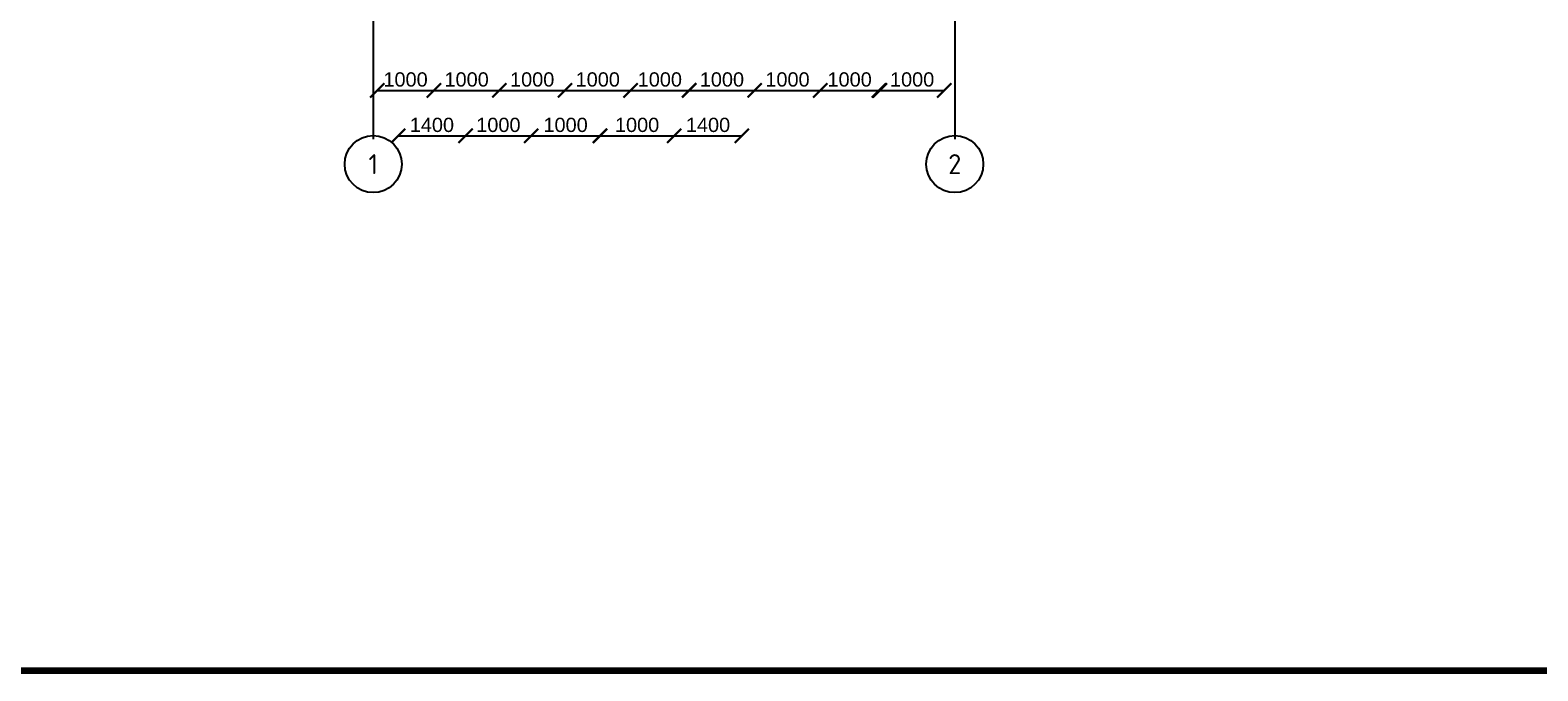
# Model space of a CAD drawing. Header units: millimetres. Extents: x -2096172177 to 2055029645, y -728784453 to 1899906214.
# Tile 58 of 109: x 1825064 to 1851509, y 889347 to 900584. Entities that reach past the tile are written whole.
import ezdxf
from ezdxf.enums import TextEntityAlignment as Align

# ---------------------------------------------------------------- set-up
doc = ezdxf.new("R2010")
doc.units = ezdxf.units.MM
doc.linetypes.add('DASHDOT_axis', pattern=[24, 20, -1.5, 1, -1.5])
doc.layers.add('Размеры', color=40, linetype='Continuous', lineweight=18)
doc.layers.add('Рамка', color=2, linetype='Continuous', lineweight=100)
doc.styles.add('GOST-2.304_Type-B', font='GOST Common.ttf')
doc.styles.add('стиль для стен', font='arial.ttf')
doc.dimstyles.new('Для размеров СТЕН', dxfattribs={"dimtxt": 2.5, "dimasz": 2.5, "dimexe": 1.25, "dimexo": 0.625, "dimtad": 1, "dimtxsty": 'стиль для стен', "dimblk": 'ARCHTICK', "dimcen": 2.5, "dimadec": 0, "dimazin": 0, "dimtfac": 1, "dimtmove": 0, "dimatfit": 3, "dimfxl": 1, "dimarcsym": 0})

# ---------------------------------------------------------------- blocks, each defined once
blk = doc.blocks.new('_ArchTick')
at = {"color": 0, "linetype": 'ByBlock', "const_width": 0.15}
blk.add_lwpolyline([(-0.5, -0.5), (0.5, 0.5)], dxfattribs=at)
blk = doc.blocks.new('*D1144')
at = {"layer": 'Defpoints', "color": 0, "transparency": 16777216}
for p in [(1832145, 899528), (1831153, 896547), (1832145, 896577)]:
    blk.add_point(p, dxfattribs=at)
at = {"layer": 'Размеры', "color": 0, "lineweight": -2, "transparency": 16777216}
blk.add_line((1831153, 899528), (1832145, 899528), dxfattribs=at)
at = {"layer": 'Размеры', "color": 0, "lineweight": -2, "transparency": 16777216, "xscale": 250, "yscale": 250, "zscale": 250, "rotation": 180}
blk.add_blockref('_ArchTick', (1831153, 899528), dxfattribs=at)
at = {"layer": 'Размеры', "color": 0, "lineweight": -2, "transparency": 16777216, "xscale": 250, "yscale": 250, "zscale": 250}
blk.add_blockref('_ArchTick', (1832145, 899528), dxfattribs=at)
at = {"layer": 'Размеры', "color": 0, "transparency": 16777216, "insert": (1831649, 899718), "char_height": 250, "attachment_point": 5, "style": 'стиль для стен'}
blk.add_mtext('1000', dxfattribs=at)
blk = doc.blocks.new('*D1145')
at = {"layer": 'Defpoints', "color": 0, "transparency": 16777216}
for p in [(1832145, 899528), (1833295, 899528), (1833295, 896577)]:
    blk.add_point(p, dxfattribs=at)
at = {"layer": 'Размеры', "color": 0, "lineweight": -2, "transparency": 16777216}
blk.add_line((1832145, 899528), (1833295, 899528), dxfattribs=at)
at = {"layer": 'Размеры', "color": 0, "lineweight": -2, "transparency": 16777216, "xscale": 250, "yscale": 250, "zscale": 250, "rotation": 180}
blk.add_blockref('_ArchTick', (1832145, 899528), dxfattribs=at)
at = {"layer": 'Размеры', "color": 0, "lineweight": -2, "transparency": 16777216, "xscale": 250, "yscale": 250, "zscale": 250}
blk.add_blockref('_ArchTick', (1833295, 899528), dxfattribs=at)
at = {"layer": 'Размеры', "color": 0, "transparency": 16777216, "insert": (1832720, 899718), "char_height": 250, "attachment_point": 5, "style": 'стиль для стен'}
blk.add_mtext('1000', dxfattribs=at)
blk = doc.blocks.new('*D1146')
at = {"layer": 'Defpoints', "color": 0, "transparency": 16777216}
for p in [(1834445, 899528), (1833295, 896577), (1834445, 896577)]:
    blk.add_point(p, dxfattribs=at)
at = {"layer": 'Размеры', "color": 0, "lineweight": -2, "transparency": 16777216}
blk.add_line((1833295, 899528), (1834445, 899528), dxfattribs=at)
at = {"layer": 'Размеры', "color": 0, "lineweight": -2, "transparency": 16777216, "xscale": 250, "yscale": 250, "zscale": 250, "rotation": 180}
blk.add_blockref('_ArchTick', (1833295, 899528), dxfattribs=at)
at = {"layer": 'Размеры', "color": 0, "lineweight": -2, "transparency": 16777216, "xscale": 250, "yscale": 250, "zscale": 250}
blk.add_blockref('_ArchTick', (1834445, 899528), dxfattribs=at)
at = {"layer": 'Размеры', "color": 0, "transparency": 16777216, "insert": (1833870, 899718), "char_height": 250, "attachment_point": 5, "style": 'стиль для стен'}
blk.add_mtext('1000', dxfattribs=at)
blk = doc.blocks.new('*D1147')
at = {"layer": 'Defpoints', "color": 0, "transparency": 16777216}
for p in [(1835595, 899528), (1834445, 896577), (1835595, 896577)]:
    blk.add_point(p, dxfattribs=at)
at = {"layer": 'Размеры', "color": 0, "lineweight": -2, "transparency": 16777216}
blk.add_line((1834445, 899528), (1835595, 899528), dxfattribs=at)
at = {"layer": 'Размеры', "color": 0, "lineweight": -2, "transparency": 16777216, "xscale": 250, "yscale": 250, "zscale": 250, "rotation": 180}
blk.add_blockref('_ArchTick', (1834445, 899528), dxfattribs=at)
at = {"layer": 'Размеры', "color": 0, "lineweight": -2, "transparency": 16777216, "xscale": 250, "yscale": 250, "zscale": 250}
blk.add_blockref('_ArchTick', (1835595, 899528), dxfattribs=at)
at = {"layer": 'Размеры', "color": 0, "transparency": 16777216, "insert": (1835020, 899718), "char_height": 250, "attachment_point": 5, "style": 'стиль для стен'}
blk.add_mtext('1000', dxfattribs=at)
blk = doc.blocks.new('*D1148')
at = {"layer": 'Defpoints', "color": 0, "transparency": 16777216}
for p in [(1836623, 899528), (1835595, 896577), (1836623, 896295)]:
    blk.add_point(p, dxfattribs=at)
at = {"layer": 'Размеры', "color": 0, "lineweight": -2, "transparency": 16777216}
blk.add_line((1835595, 899528), (1836623, 899528), dxfattribs=at)
at = {"layer": 'Размеры', "color": 0, "lineweight": -2, "transparency": 16777216, "xscale": 250, "yscale": 250, "zscale": 250, "rotation": 180}
blk.add_blockref('_ArchTick', (1835595, 899528), dxfattribs=at)
at = {"layer": 'Размеры', "color": 0, "lineweight": -2, "transparency": 16777216, "xscale": 250, "yscale": 250, "zscale": 250}
blk.add_blockref('_ArchTick', (1836623, 899528), dxfattribs=at)
at = {"layer": 'Размеры', "color": 0, "transparency": 16777216, "insert": (1836109, 899718), "char_height": 250, "attachment_point": 5, "style": 'стиль для стен'}
blk.add_mtext('1000', dxfattribs=at)
blk = doc.blocks.new('*D1149')
at = {"layer": 'Defpoints', "color": 0, "transparency": 16777216}
for p in [(1841098, 899528), (1839969, 896578), (1841098, 896547)]:
    blk.add_point(p, dxfattribs=at)
at = {"layer": 'Размеры', "color": 0, "lineweight": -2, "transparency": 16777216}
blk.add_line((1839969, 899528), (1841098, 899528), dxfattribs=at)
at = {"layer": 'Размеры', "color": 0, "lineweight": -2, "transparency": 16777216, "xscale": 250, "yscale": 250, "zscale": 250, "rotation": 180}
blk.add_blockref('_ArchTick', (1839969, 899528), dxfattribs=at)
at = {"layer": 'Размеры', "color": 0, "lineweight": -2, "transparency": 16777216, "xscale": 250, "yscale": 250, "zscale": 250}
blk.add_blockref('_ArchTick', (1841098, 899528), dxfattribs=at)
at = {"layer": 'Размеры', "color": 0, "transparency": 16777216, "insert": (1840534, 899718), "char_height": 250, "attachment_point": 5, "style": 'стиль для стен'}
blk.add_mtext('1000', dxfattribs=at)
blk = doc.blocks.new('*D1150')
at = {"layer": 'Defpoints', "color": 0, "transparency": 16777216}
for p in [(1831520, 902404), (1832702, 902404), (1832702, 898731)]:
    blk.add_point(p, dxfattribs=at)
at = {"layer": 'Размеры', "color": 0, "lineweight": -2, "transparency": 16777216}
blk.add_line((1831520, 898731), (1832702, 898731), dxfattribs=at)
at = {"layer": 'Размеры', "color": 0, "lineweight": -2, "transparency": 16777216, "xscale": 250, "yscale": 250, "zscale": 250, "rotation": 180}
blk.add_blockref('_ArchTick', (1831520, 898731), dxfattribs=at)
at = {"layer": 'Размеры', "color": 0, "lineweight": -2, "transparency": 16777216, "xscale": 250, "yscale": 250, "zscale": 250}
blk.add_blockref('_ArchTick', (1832702, 898731), dxfattribs=at)
at = {"layer": 'Размеры', "color": 0, "transparency": 16777216, "insert": (1832111, 898921), "char_height": 250, "attachment_point": 5, "style": 'стиль для стен'}
blk.add_mtext('1400', dxfattribs=at)
blk = doc.blocks.new('*D1151')
at = {"layer": 'Defpoints', "color": 0, "transparency": 16777216}
for p in [(1832702, 902404), (1833852, 902204), (1833852, 898731)]:
    blk.add_point(p, dxfattribs=at)
at = {"layer": 'Размеры', "color": 0, "lineweight": -2, "transparency": 16777216}
blk.add_line((1832702, 898731), (1833852, 898731), dxfattribs=at)
at = {"layer": 'Размеры', "color": 0, "lineweight": -2, "transparency": 16777216, "xscale": 250, "yscale": 250, "zscale": 250, "rotation": 180}
blk.add_blockref('_ArchTick', (1832702, 898731), dxfattribs=at)
at = {"layer": 'Размеры', "color": 0, "lineweight": -2, "transparency": 16777216, "xscale": 250, "yscale": 250, "zscale": 250}
blk.add_blockref('_ArchTick', (1833852, 898731), dxfattribs=at)
at = {"layer": 'Размеры', "color": 0, "transparency": 16777216, "insert": (1833277, 898921), "char_height": 250, "attachment_point": 5, "style": 'стиль для стен'}
blk.add_mtext('1000', dxfattribs=at)
blk = doc.blocks.new('*D1152')
at = {"layer": 'Defpoints', "color": 0, "transparency": 16777216}
for p in [(1833852, 902204), (1835060, 902204), (1835060, 898731)]:
    blk.add_point(p, dxfattribs=at)
at = {"layer": 'Размеры', "color": 0, "lineweight": -2, "transparency": 16777216}
blk.add_line((1833852, 898731), (1835060, 898731), dxfattribs=at)
at = {"layer": 'Размеры', "color": 0, "lineweight": -2, "transparency": 16777216, "xscale": 250, "yscale": 250, "zscale": 250, "rotation": 180}
blk.add_blockref('_ArchTick', (1833852, 898731), dxfattribs=at)
at = {"layer": 'Размеры', "color": 0, "lineweight": -2, "transparency": 16777216, "xscale": 250, "yscale": 250, "zscale": 250}
blk.add_blockref('_ArchTick', (1835060, 898731), dxfattribs=at)
at = {"layer": 'Размеры', "color": 0, "transparency": 16777216, "insert": (1834456, 898921), "char_height": 250, "attachment_point": 5, "style": 'стиль для стен'}
blk.add_mtext('1000', dxfattribs=at)
blk = doc.blocks.new('*D1153')
at = {"layer": 'Defpoints', "color": 0, "transparency": 16777216}
for p in [(1835060, 902204), (1836359, 902204), (1836359, 898731)]:
    blk.add_point(p, dxfattribs=at)
at = {"layer": 'Размеры', "color": 0, "lineweight": -2, "transparency": 16777216}
blk.add_line((1835060, 898731), (1836359, 898731), dxfattribs=at)
at = {"layer": 'Размеры', "color": 0, "lineweight": -2, "transparency": 16777216, "xscale": 250, "yscale": 250, "zscale": 250, "rotation": 180}
blk.add_blockref('_ArchTick', (1835060, 898731), dxfattribs=at)
at = {"layer": 'Размеры', "color": 0, "lineweight": -2, "transparency": 16777216, "xscale": 250, "yscale": 250, "zscale": 250}
blk.add_blockref('_ArchTick', (1836359, 898731), dxfattribs=at)
at = {"layer": 'Размеры', "color": 0, "transparency": 16777216, "insert": (1835710, 898921), "char_height": 250, "attachment_point": 5, "style": 'стиль для стен'}
blk.add_mtext('1000', dxfattribs=at)
blk = doc.blocks.new('*D1154')
at = {"layer": 'Defpoints', "color": 0, "transparency": 16777216}
for p in [(1837548, 902404), (1836359, 902204), (1837548, 898731)]:
    blk.add_point(p, dxfattribs=at)
at = {"layer": 'Размеры', "color": 0, "lineweight": -2, "transparency": 16777216}
blk.add_line((1836359, 898731), (1837548, 898731), dxfattribs=at)
at = {"layer": 'Размеры', "color": 0, "lineweight": -2, "transparency": 16777216, "xscale": 250, "yscale": 250, "zscale": 250, "rotation": 180}
blk.add_blockref('_ArchTick', (1836359, 898731), dxfattribs=at)
at = {"layer": 'Размеры', "color": 0, "lineweight": -2, "transparency": 16777216, "xscale": 250, "yscale": 250, "zscale": 250}
blk.add_blockref('_ArchTick', (1837548, 898731), dxfattribs=at)
at = {"layer": 'Размеры', "color": 0, "transparency": 16777216, "insert": (1836954, 898921), "char_height": 250, "attachment_point": 5, "style": 'стиль для стен'}
blk.add_mtext('1400', dxfattribs=at)
blk = doc.blocks.new('*D1249')
at = {"layer": 'Defpoints', "color": 0, "transparency": 16777216}
for p in [(1837773, 899528), (1836623, 896577), (1837773, 896577)]:
    blk.add_point(p, dxfattribs=at)
at = {"layer": 'Размеры', "color": 0, "lineweight": -2, "transparency": 16777216}
blk.add_line((1836623, 899528), (1837773, 899528), dxfattribs=at)
at = {"layer": 'Размеры', "color": 0, "lineweight": -2, "transparency": 16777216, "xscale": 250, "yscale": 250, "zscale": 250, "rotation": 180}
blk.add_blockref('_ArchTick', (1836623, 899528), dxfattribs=at)
at = {"layer": 'Размеры', "color": 0, "lineweight": -2, "transparency": 16777216, "xscale": 250, "yscale": 250, "zscale": 250}
blk.add_blockref('_ArchTick', (1837773, 899528), dxfattribs=at)
at = {"layer": 'Размеры', "color": 0, "transparency": 16777216, "insert": (1837198, 899718), "char_height": 250, "attachment_point": 5, "style": 'стиль для стен'}
blk.add_mtext('1000', dxfattribs=at)
blk = doc.blocks.new('*D1250')
at = {"layer": 'Defpoints', "color": 0, "transparency": 16777216}
for p in [(1838923, 899528), (1837773, 896577), (1838923, 896577)]:
    blk.add_point(p, dxfattribs=at)
at = {"layer": 'Размеры', "color": 0, "lineweight": -2, "transparency": 16777216}
blk.add_line((1837773, 899528), (1838923, 899528), dxfattribs=at)
at = {"layer": 'Размеры', "color": 0, "lineweight": -2, "transparency": 16777216, "xscale": 250, "yscale": 250, "zscale": 250, "rotation": 180}
blk.add_blockref('_ArchTick', (1837773, 899528), dxfattribs=at)
at = {"layer": 'Размеры', "color": 0, "lineweight": -2, "transparency": 16777216, "xscale": 250, "yscale": 250, "zscale": 250}
blk.add_blockref('_ArchTick', (1838923, 899528), dxfattribs=at)
at = {"layer": 'Размеры', "color": 0, "transparency": 16777216, "insert": (1838348, 899718), "char_height": 250, "attachment_point": 5, "style": 'стиль для стен'}
blk.add_mtext('1000', dxfattribs=at)
blk = doc.blocks.new('*D1251')
at = {"layer": 'Defpoints', "color": 0, "transparency": 16777216}
for p in [(1839952, 899528), (1838923, 896577), (1839952, 896295)]:
    blk.add_point(p, dxfattribs=at)
at = {"layer": 'Размеры', "color": 0, "lineweight": -2, "transparency": 16777216}
blk.add_line((1838923, 899528), (1839952, 899528), dxfattribs=at)
at = {"layer": 'Размеры', "color": 0, "lineweight": -2, "transparency": 16777216, "xscale": 250, "yscale": 250, "zscale": 250, "rotation": 180}
blk.add_blockref('_ArchTick', (1838923, 899528), dxfattribs=at)
at = {"layer": 'Размеры', "color": 0, "lineweight": -2, "transparency": 16777216, "xscale": 250, "yscale": 250, "zscale": 250}
blk.add_blockref('_ArchTick', (1839952, 899528), dxfattribs=at)
at = {"layer": 'Размеры', "color": 0, "transparency": 16777216, "insert": (1839438, 899718), "char_height": 250, "attachment_point": 5, "style": 'стиль для стен'}
blk.add_mtext('1000', dxfattribs=at)

msp = doc.modelspace()

# ---------------------------------------------------------------- linework, layer by layer
at = {"linetype": 'DASHDOT_axis'}
for p, q in [((1831082.075, 901873.598), (1831082.075, 898673.598)), ((1841282.075, 901873.598), (1841282.075, 898673.598))]:
    msp.add_line(p, q, dxfattribs=at)
for centre in [(1831082.075, 898234.536), (1841282.075, 898234.536)]:
    msp.add_circle(centre, 500)
at = {"layer": 'Рамка'}
msp.add_line((1877954.242, 889346.663), (1762583.109, 889346.663), dxfattribs=at)

# ---------------------------------------------------------------- texts
at = {"linetype": 'DASHDOT_axis', "style": 'GOST-2.304_Type-B'}
for s, p in [('1', (1831082.075, 898234.536)), ('2', (1841282.075, 898234.536))]:
    msp.add_text(s, height=350, dxfattribs=at).set_placement(p, align=Align.MIDDLE_CENTER)

# ---------------------------------------------------------------- dimensions: what is measured, and where the dimension line sits
at = {"layer": 'Размеры'}
for base, p1, p2, text, picture, middle in [((1832702.435, 898731.293), (1831520.37, 902404.111), (1832702.435, 902404.111), '1400', '*D1150', (1832111.402, 898921.437)), ((1833852.371, 898731.293), (1832702.435, 902404.111), (1833852.371, 902204.111), '1000', '*D1151', (1833277.403, 898921.437)), ((1837547.79, 898731.293), (1836359.377, 902204.111), (1837547.79, 902404.111), '1400', '*D1154', (1836953.583, 898921.437)), ((1835059.831, 898731.293), (1833852.371, 902204.111), (1835059.831, 902204.111), '1000', '*D1152', (1834456.101, 898921.437)), ((1836359.377, 898731.293), (1835059.831, 902204.111), (1836359.377, 902204.111), '1000', '*D1153', (1835709.604, 898921.437)), ((1833295.444, 899527.993), (1832145.444, 899527.993), (1833295.444, 896576.75), '1000', '*D1145', (1832720.444, 899718.136)), ((1834445.444, 899527.993), (1833295.444, 896576.75), (1834445.444, 896576.75), '1000', '*D1146', (1833870.444, 899718.136)), ((1835595.444, 899527.993), (1834445.444, 896576.75), (1835595.444, 896576.75), '1000', '*D1147', (1835020.444, 899718.136)), ((1836623.491, 899527.993), (1835595.444, 896576.75), (1836623.491, 896294.868), '1000', '*D1148', (1836109.467, 899718.136)), ((1837773.491, 899527.993), (1836623.491, 896576.75), (1837773.491, 896576.75), '1000', '*D1249', (1837198.491, 899718.136)), ((1838923.491, 899527.993), (1837773.491, 896576.75), (1838923.491, 896576.75), '1000', '*D1250', (1838348.491, 899718.136)), ((1839951.537, 899527.993), (1838923.491, 896576.75), (1839951.537, 896294.868), '1000', '*D1251', (1839437.514, 899718.136)), ((1841098.191, 899527.993), (1839969.05, 896577.763), (1841098.191, 896547.461), '1000', '*D1149', (1840533.62, 899718.136))]:
    dim = msp.add_linear_dim(base=base, p1=p1, p2=p2, text=text, dimstyle='Для размеров СТЕН', override={"dimse1": 1, "dimse2": 1}, dxfattribs=at)
    dim.commit()
    dim.dimension.update_dxf_attribs({"geometry": picture, "text_midpoint": middle})
dim = msp.add_linear_dim(base=(1832145.444, 899527.993), p1=(1831152.785, 896547.461), p2=(1832145.444, 896576.75), text='1000', dimstyle='Для размеров СТЕН', override={"dimse1": 1, "dimse2": 1}, dxfattribs=at)
dim.commit()
dim.dimension.update_dxf_attribs({"geometry": '*D1144', "text_midpoint": (1831649.115, 899527.993), "dimtype": 160})

doc.saveas('drawing.dxf')
